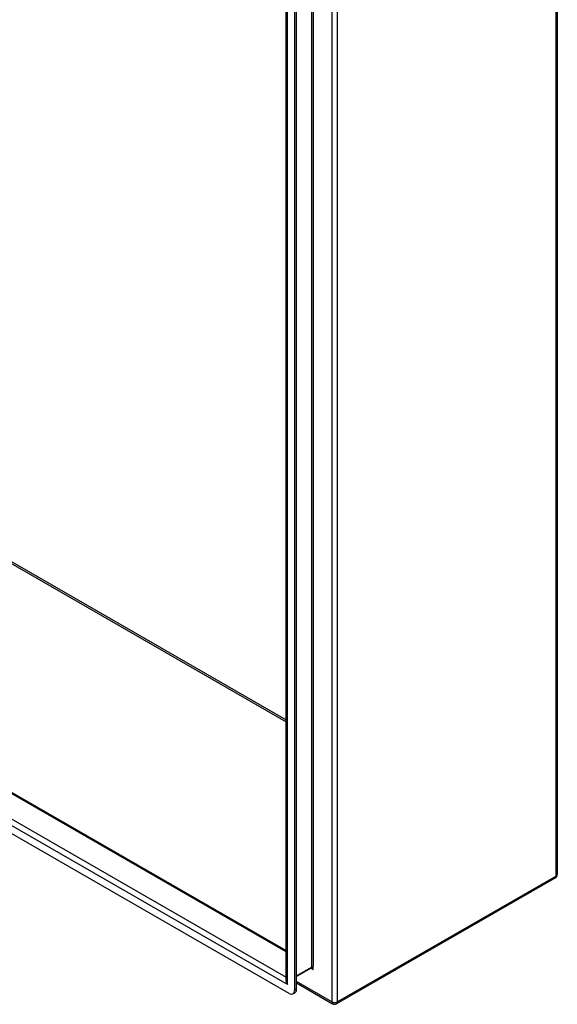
# Model space of a CAD drawing. Header units: inches. Extents: x 16 to 193, y 16 to 114.
# Tile 73 of 87: x 180 to 193, y 52 to 77. Entities that reach past the tile are written whole.
import ezdxf

# ---------------------------------------------------------------- set-up
doc = ezdxf.new("R2010")
doc.units = ezdxf.units.IN
doc.header["$MEASUREMENT"] = 0
doc.layers.add('Visible Edges(ANSI)', color=7, linetype='Continuous', lineweight=25)
doc.layers.add('Visible Tangent Edges(ANSI)', color=7, linetype='Continuous', lineweight=25)

msp = doc.modelspace()

# ---------------------------------------------------------------- linework, layer by layer
at = {"layer": 'Visible Edges(ANSI)'}
for p, q in [((193.236, 89.838), (193.236, 55.663)), ((186.401, 53.006), (186.401, 85.939)), ((186.611, 85.917), (186.611, 52.739)), ((186.659, 52.767), (186.659, 85.945)), ((167.042, 64.891), (186.401, 53.743)), ((186.472, 52.658), (166.261, 64.297)), ((193.187, 55.577), (187.67, 52.4)), ((187.028, 53.301), (186.659, 53.088)), ((186.659, 52.926), (187.571, 52.4)), ((186.57, 52.649), (186.618, 52.676))]:
    msp.add_line(p, q, dxfattribs=at)
at = {"layer": 'Visible Edges(ANSI)', "flags": 128}
msp.add_lwpolyline([(187.041, 53.296), (187.036, 53.299), (187.032, 53.3), (187.029, 53.3), (187.028, 53.3)], dxfattribs=at)
at = {"layer": 'Visible Edges(ANSI)'}
for centre, start, end in [((193.137, 55.663), 299.936, 0), ((187.621, 52.486), 240.064, 299.936)]:
    msp.add_arc(centre, 0.099, start, end, dxfattribs=at)
for centre, start_param, end_param in [((186.472, 52.819), 5.499721, 7.070517), ((186.52, 52.847), 0, 0.787332)]:
    msp.add_ellipse(centre, major_axis=(0.098, -0.171), ratio=0.578093, start_param=start_param, end_param=end_param, dxfattribs=at)
at = {"layer": 'Visible Tangent Edges(ANSI)'}
for p, q in [((193.207, 55.623), (193.207, 89.798)), ((187.551, 86.621), (187.551, 52.446)), ((187.691, 52.446), (187.691, 86.621)), ((187.034, 86.296), (187.034, 53.315)), ((187.078, 86.259), (187.078, 53.351)), ((186.43, 52.891), (186.43, 85.974)), ((172.064, 67.773), (186.401, 59.517)), ((172.086, 67.811), (186.401, 59.567)), ((186.401, 53.71), (167.02, 64.871)), ((186.43, 52.891), (166.302, 64.482)), ((166.464, 64.55), (186.401, 53.069)), ((193.207, 55.623), (187.691, 52.446)), ((187.034, 53.315), (186.659, 53.099)), ((187.021, 53.297), (187.078, 53.264)), ((187.078, 53.264), (187.078, 53.351)), ((187.551, 52.446), (186.659, 52.959)), ((186.659, 52.767), (186.611, 52.739))]:
    msp.add_line(p, q, dxfattribs=at)
at = {"layer": 'Visible Tangent Edges(ANSI)', "flags": 128}
for points in [[(187.078, 53.264), (187.077, 53.268), (187.075, 53.271), (187.074, 53.275), (187.073, 53.278), (187.071, 53.281), (187.069, 53.284), (187.068, 53.288), (187.066, 53.291), (187.064, 53.294), (187.063, 53.297), (187.061, 53.299), (187.059, 53.302), (187.057, 53.304), (187.055, 53.307), (187.053, 53.309), (187.051, 53.311), (187.048, 53.312), (187.046, 53.314), (187.044, 53.315), (187.042, 53.316), (187.04, 53.316), (187.038, 53.316), (187.036, 53.316), (187.034, 53.315)], [(187.041, 53.296), (187.042, 53.295), (187.044, 53.294), (187.046, 53.293), (187.047, 53.292), (187.049, 53.291), (187.051, 53.29), (187.052, 53.288), (187.054, 53.287), (187.055, 53.286), (187.057, 53.285), (187.059, 53.283), (187.06, 53.282), (187.062, 53.281), (187.063, 53.279), (187.065, 53.278), (187.066, 53.276), (187.068, 53.275), (187.069, 53.273), (187.071, 53.272), (187.072, 53.27), (187.074, 53.269), (187.075, 53.267), (187.077, 53.266), (187.078, 53.264)]]:
    msp.add_lwpolyline(points, dxfattribs=at)
at = {"layer": 'Visible Tangent Edges(ANSI)'}
for centre, major_axis, ratio, start_param, end_param in [((193.137, 55.663), (0.099, 0), 0.575862, 5.497787, 6.283185), ((193.137, 55.663), (0.0494, -0.0858), 0.578093, 0, 0.787332), ((187.012, 53.327), (0.0155, -0.0269), 0.578093, 0, 0.787332), ((186.5, 52.931), (-0.095, 0.132), 0.494861, 0.056981, 1.51867), ((186.5, 52.931), (-0.066, 0.148), 0.494835, 0.83602, 1.621418), ((187.621, 52.486), (-0.0494, -0.0858), 0.578093, 5.495853, 6.283185), ((187.621, 52.486), (-0.099, 0), 0.575862, 0.785398, 2.356194), ((187.621, 52.486), (0.0494, -0.0858), 0.578093, 0, 0.787332)]:
    msp.add_ellipse(centre, major_axis=major_axis, ratio=ratio, start_param=start_param, end_param=end_param, dxfattribs=at)

doc.saveas('drawing.dxf')
